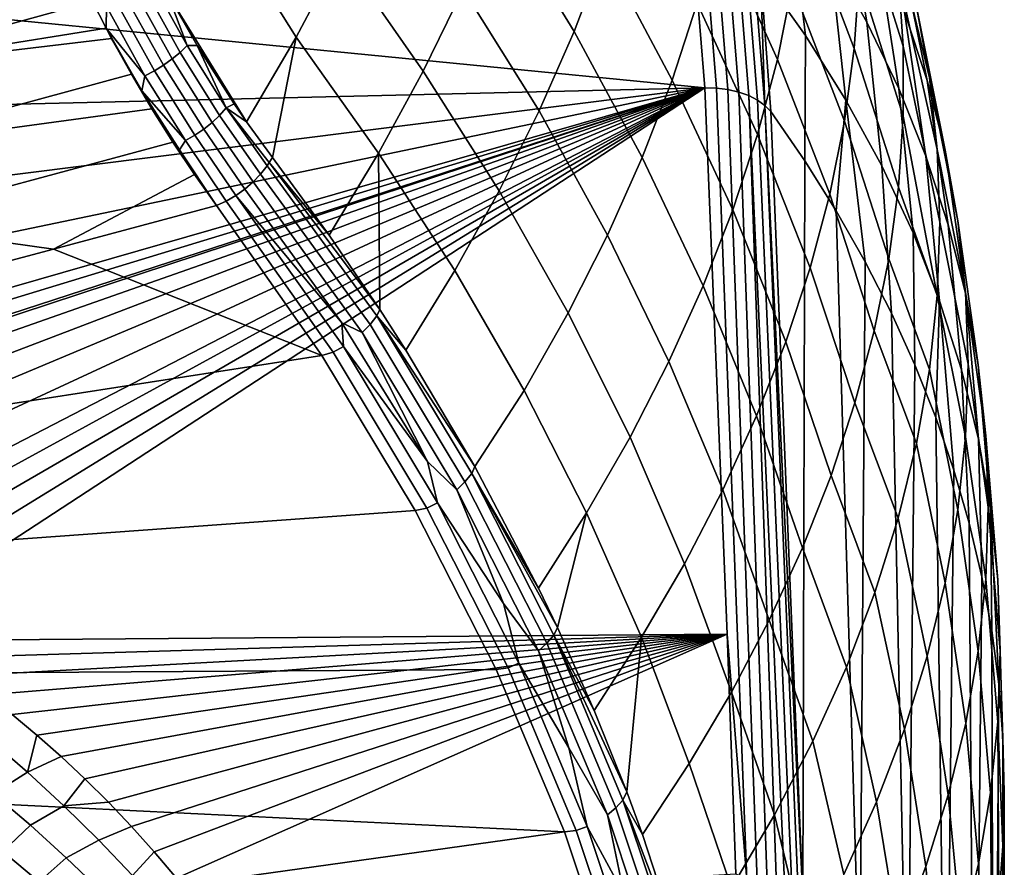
# Model space of a CAD drawing. Header units: metres. Extents: x -24 to 94, y -256 to 25.
# Tile 181 of 195: x 84 to 94, y -11 to -2. Entities that reach past the tile are written whole.
import ezdxf

# ---------------------------------------------------------------- set-up
doc = ezdxf.new("R2010")
doc.units = ezdxf.units.M
doc.layers.add('solid_10_061_003_XXX', color=7, linetype='CONTINUOUS')

msp = doc.modelspace()

# ---------------------------------------------------------------- linework, layer by layer
at = {"layer": 'solid_10_061_003_XXX'}
for points in [[(92.360817, 0.152398, 101.737335), (92.60656, -1.317006, 102.86628), (92.986168, -1.989868, 102.013496), (92.748993, -0.512108, 100.86705)], [(86.703613, 0.055521, 77.317505), (87.55423, -1.275934, 78.282539), (87.091728, -2.143958, 77.616875), (86.25824, -0.816908, 76.671509)], [(89.183067, -0.809479, 80.835411), (89.497543, 0.026418, 81.606857), (90.275093, -1.268285, 82.763123), (89.963036, -2.085898, 81.986893)], [(91.703835, -0.01747, 104.536377), (91.889648, -1.47351, 105.635864), (92.353607, -2.127098, 104.82576), (92.17881, -0.659049, 103.707741)], [(92.320145, -0.84841, 88.463516), (92.371719, -0.098324, 89.332489), (92.90731, -1.52195, 90.533958), (92.856514, -2.263275, 89.671364)], [(92.856514, -0.069367, 92.285957), (93.312241, -1.521009, 93.483353), (93.362167, -2.236914, 92.61319), (92.90731, -0.790129, 91.406105)], [(93.063141, -0.122372, 95.234901), (93.49894, -1.832889, 96.117722), (93.633636, -2.563904, 95.210098), (93.212502, -0.815677, 94.357849)], [(91.443535, -1.003917, 85.568382), (91.599792, -0.223257, 86.411522), (92.217125, -1.608301, 87.607735), (92.062874, -2.376317, 86.767044)], [(81.574318, -0.323238, 105.305397), (80.912476, -1.646632, 106.309166), (91.313652, -2.669056, 107.084305), (91.159485, -0.763895, 105.639313)], [(87.55423, -1.275934, 78.282539), (87.968697, -0.410758, 78.983109), (88.818382, -1.651059, 80.093071), (88.404472, -2.496234, 79.381607)], [(90.275093, -1.268285, 82.763123), (90.536423, -0.456774, 83.564293), (91.235825, -1.792746, 84.744232), (90.97715, -2.587906, 83.940971)], [(93.069672, -0.40857, 97.931267), (93.374672, -1.88706, 99.102127), (93.610764, -2.594633, 98.211205), (93.310799, -1.113919, 97.025444)], [(92.748993, -0.512108, 100.86705), (92.986168, -1.989868, 102.013496), (93.316811, -2.676299, 101.151108), (93.087189, -1.192403, 99.988029)], [(92.17881, -0.659049, 103.707741), (92.353607, -2.127098, 104.82576), (92.771278, -2.794844, 104.00209), (92.60656, -1.317006, 102.86628)], [(88.818382, -1.651059, 80.093071), (89.183067, -0.809479, 80.835411), (89.963036, -2.085898, 81.986893), (89.601067, -2.907646, 81.237419)], [(91.434341, -2.671589, 107.073936), (91.280205, -0.764975, 105.627846), (91.159485, -0.763895, 105.639313), (91.313652, -2.669056, 107.084305)], [(91.280205, -0.764975, 105.627846), (91.434341, -2.671589, 107.073936), (91.552574, -2.686005, 107.04805), (91.397995, -0.773909, 105.597794)], [(91.397995, -0.773909, 105.597794), (91.552574, -2.686005, 107.04805), (91.66449, -2.711944, 107.007332), (91.509499, -0.79466, 105.553146)], [(91.509499, -0.79466, 105.553146), (91.66449, -2.711944, 107.007332), (91.767143, -2.748721, 106.952866), (91.611771, -0.826678, 105.495064)], [(92.90731, -1.52195, 90.533958), (92.90731, -0.790129, 91.406105), (93.362167, -2.236914, 92.61319), (93.362167, -2.961923, 91.749153)], [(86.25824, -0.816908, 76.671509), (87.091728, -2.143958, 77.616875), (86.579399, -3.018463, 76.98423), (85.765373, -1.694562, 76.060036)], [(91.611771, -0.826678, 105.495064), (91.767143, -2.748721, 106.952866), (91.857826, -2.795366, 106.886086), (91.702103, -0.869117, 105.425102)], [(91.702103, -0.869117, 105.425102), (91.857826, -2.795366, 106.886086), (91.934128, -2.850645, 106.808762), (91.778122, -0.920859, 105.345093)], [(92.217125, -1.608301, 87.607735), (92.320145, -0.84841, 88.463516), (92.856514, -2.263275, 89.671364), (92.755043, -3.01252, 88.820152)], [(93.212502, -0.815677, 94.357849), (93.633636, -2.563904, 95.210098), (93.714561, -3.305367, 94.304565), (93.312241, -1.521009, 93.483353)], [(91.235825, -1.792746, 84.744232), (91.443535, -1.003917, 85.568382), (92.062874, -2.376317, 86.767044), (91.857788, -3.15073, 85.943314)], [(91.778122, -0.920859, 105.345093), (91.934128, -2.850645, 106.808762), (91.889648, -1.47351, 105.635864)], [(93.310799, -1.113919, 97.025444), (93.610764, -2.594633, 98.211205), (93.794945, -3.313631, 97.317154), (93.49894, -1.832889, 96.117722)], [(93.087189, -1.192403, 99.988029), (93.316811, -2.676299, 101.151108), (93.597809, -3.374905, 100.280861), (93.374672, -1.88706, 99.102127)], [(87.091728, -2.143958, 77.616875), (87.55423, -1.275934, 78.282539), (88.404472, -2.496234, 79.381607), (87.942482, -3.342911, 78.70269)], [(89.963036, -2.085898, 81.986893), (90.275093, -1.268285, 82.763123), (90.97715, -2.587906, 83.940971), (90.668221, -3.387551, 83.160416)], [(92.60656, -1.317006, 102.86628), (92.771278, -2.794844, 104.00209), (93.141815, -3.47535, 103.166351), (92.986168, -1.989868, 102.013496)], [(82.378609, -2.493989, 76.403137), (82.219238, -1.650761, 75.969261), (84.796272, -1.386601, 75.548042), (84.988129, -1.77734, 75.746223)], [(92.353607, -2.127098, 104.82576), (91.889648, -1.47351, 105.635864), (91.994003, -2.913399, 106.723297), (92.346024, -3.423074, 106.115044)], [(91.934128, -2.850645, 106.808762), (91.994003, -2.913399, 106.723297), (91.889648, -1.47351, 105.635864)], [(92.856514, -2.263275, 89.671364), (92.90731, -1.52195, 90.533958), (93.362167, -2.961923, 91.749153), (93.312241, -3.69455, 90.893021)], [(93.312241, -1.521009, 93.483353), (93.714561, -3.305367, 94.304565), (93.74157, -4.055656, 93.403099), (93.362167, -2.236914, 92.61319)], [(85.812263, -2.37087, 76.211594), (85.423607, -1.668612, 75.791084), (85.508041, -1.605446, 75.826187), (85.893639, -2.302138, 76.243309)], [(85.893639, -2.302138, 76.243309), (85.508041, -1.605446, 75.826187), (85.583351, -1.539699, 75.874748), (85.965607, -2.230313, 76.288185)], [(85.965607, -2.230313, 76.288185), (85.583351, -1.539699, 75.874748), (85.765373, -1.694562, 76.060036)], [(92.062874, -2.376317, 86.767044), (92.217125, -1.608301, 87.607735), (92.755043, -3.01252, 88.820152), (92.603088, -3.768088, 87.982162)], [(80.912476, -1.646632, 106.309166), (80.145836, -2.933465, 107.285202), (91.313652, -2.669056, 107.084305)], [(85.628609, -2.493122, 76.190125), (85.234909, -1.781737, 75.76403), (85.331886, -1.727809, 75.770218), (85.723267, -2.435001, 76.193733)], [(85.723267, -2.435001, 76.193733), (85.331886, -1.727809, 75.770218), (85.423607, -1.668612, 75.791084), (85.812263, -2.37087, 76.211594)], [(86.071396, -2.232614, 76.395302), (85.765373, -1.694562, 76.060036), (86.579399, -3.018463, 76.98423)], [(85.965607, -2.230313, 76.288185), (85.765373, -1.694562, 76.060036), (86.071396, -2.232614, 76.395302)], [(88.404472, -2.496234, 79.381607), (88.818382, -1.651059, 80.093071), (89.601067, -2.907646, 81.237419), (89.190155, -3.731565, 80.516418)], [(82.378609, -2.493989, 76.403137), (84.988129, -1.77734, 75.746223), (85.130562, -2.052458, 75.898323)], [(85.134789, -1.829211, 75.772675), (85.130562, -2.052458, 75.898323), (84.988129, -1.77734, 75.746223)], [(85.530357, -2.543957, 76.200836), (85.130562, -2.052458, 75.898323), (85.134789, -1.829211, 75.772675)], [(85.530357, -2.543957, 76.200836), (85.134789, -1.829211, 75.772675), (85.234909, -1.781737, 75.76403), (85.628609, -2.493122, 76.190125)], [(90.97715, -2.587906, 83.940971), (91.235825, -1.792746, 84.744232), (91.857788, -3.15073, 85.943314), (91.602364, -3.929801, 85.138382)], [(93.374672, -1.88706, 99.102127), (93.597809, -3.374905, 100.280861), (93.828522, -4.084281, 99.404526), (93.610764, -2.594633, 98.211205)], [(93.49894, -1.832889, 96.117722), (93.794945, -3.313631, 97.317154), (93.926796, -4.042534, 96.421852), (93.633636, -2.563904, 95.210098)], [(92.986168, -1.989868, 102.013496), (93.141815, -3.47535, 103.166351), (93.464462, -4.167301, 102.320175), (93.316811, -2.676299, 101.151108)], [(82.378609, -2.493989, 76.403137), (85.130562, -2.052458, 75.898323), (85.186653, -2.157524, 75.959297)], [(85.499161, -2.70135, 76.3022), (85.186653, -2.157524, 75.959297), (85.130562, -2.052458, 75.898323)], [(85.499161, -2.70135, 76.3022), (85.130562, -2.052458, 75.898323), (85.530357, -2.543957, 76.200836)], [(89.601067, -2.907646, 81.237419), (89.963036, -2.085898, 81.986893), (90.668221, -3.387551, 83.160416), (90.309807, -4.189826, 82.404327)], [(92.771278, -2.794844, 104.00209), (92.353607, -2.127098, 104.82576), (92.346024, -3.423074, 106.115044), (92.67141, -3.940341, 105.498192)], [(82.539673, -3.302145, 76.901985), (82.378609, -2.493989, 76.403137), (85.186653, -2.157524, 75.959297), (85.391678, -2.526676, 76.187019)], [(85.499161, -2.70135, 76.3022), (85.391678, -2.526676, 76.187019), (85.186653, -2.157524, 75.959297)], [(86.30201, -2.952791, 76.710388), (85.893639, -2.302138, 76.243309), (85.965607, -2.230313, 76.288185), (86.370369, -2.875313, 76.751335)], [(86.370369, -2.875313, 76.751335), (85.965607, -2.230313, 76.288185), (86.071396, -2.232614, 76.395302)], [(86.451942, -2.832619, 76.832962), (86.071396, -2.232614, 76.395302), (86.579399, -3.018463, 76.98423)], [(86.370369, -2.875313, 76.751335), (86.071396, -2.232614, 76.395302), (86.451942, -2.832619, 76.832962)], [(86.579399, -3.018463, 76.98423), (87.091728, -2.143958, 77.616875), (86.847076, -3.386465, 77.309097)], [(86.847076, -3.386465, 77.309097), (87.091728, -2.143958, 77.616875), (87.942482, -3.342911, 78.70269), (87.433662, -4.189508, 78.057938)], [(93.362167, -2.236914, 92.61319), (93.74157, -4.055656, 93.403099), (93.714561, -4.813139, 92.507675), (93.362167, -2.961923, 91.749153)], [(86.223946, -3.02672, 76.682251), (85.812263, -2.37087, 76.211594), (85.893639, -2.302138, 76.243309), (86.30201, -2.952791, 76.710388)], [(92.755043, -3.01252, 88.820152), (92.856514, -2.263275, 89.671364), (93.312241, -3.69455, 90.893021), (93.212502, -4.433288, 90.046555)], [(86.045685, -3.157549, 76.666603), (85.628609, -2.493122, 76.190125), (85.723267, -2.435001, 76.193733), (86.137871, -3.095476, 76.667549)], [(86.137871, -3.095476, 76.667549), (85.723267, -2.435001, 76.193733), (85.812263, -2.37087, 76.211594), (86.223946, -3.02672, 76.682251)], [(91.857788, -3.15073, 85.943314), (92.062874, -2.376317, 86.767044), (92.603088, -3.768088, 87.982162), (92.401054, -4.528345, 87.159164)], [(82.539673, -3.302145, 76.901985), (85.391678, -2.526676, 76.187019), (85.603027, -2.884336, 76.429161)], [(85.499161, -2.70135, 76.3022), (85.603027, -2.884336, 76.429161), (85.391678, -2.526676, 76.187019)], [(85.949409, -3.211577, 76.679436), (85.530357, -2.543957, 76.200836), (85.628609, -2.493122, 76.190125), (86.045685, -3.157549, 76.666603)], [(87.942482, -3.342911, 78.70269), (88.404472, -2.496234, 79.381607), (89.190155, -3.731565, 80.516418), (88.731407, -4.555691, 79.825523)], [(85.499161, -2.70135, 76.3022), (85.530357, -2.543957, 76.200836), (85.949409, -3.211577, 76.679436)], [(90.668221, -3.387551, 83.160416), (90.97715, -2.587906, 83.940971), (91.602364, -3.929801, 85.138382), (91.297241, -4.711789, 84.353989)], [(93.610764, -2.594633, 98.211205), (93.828522, -4.084281, 99.404526), (94.008484, -4.802985, 98.52388), (93.794945, -3.313631, 97.317154)], [(93.633636, -2.563904, 95.210098), (93.926796, -4.042534, 96.421852), (94.006012, -4.779808, 95.527214), (93.714561, -3.305367, 94.304565)], [(78.310913, -5.376975, 109.13858), (77.250748, -6.523024, 110.007851), (77.797119, -6.555326, 110.032333), (91.313652, -2.669056, 107.084305)], [(77.797119, -6.555326, 110.032333), (78.351028, -6.616031, 110.078354), (91.313652, -2.669056, 107.084305)], [(79.277504, -4.178566, 108.229599), (78.310913, -5.376975, 109.13858), (91.313652, -2.669056, 107.084305)], [(78.351028, -6.616031, 110.078354), (78.910477, -6.705893, 110.1465), (91.313652, -2.669056, 107.084305)], [(78.910477, -6.705893, 110.1465), (79.006393, -6.724183, 110.160362), (91.313652, -2.669056, 107.084305)], [(79.006393, -6.724183, 110.160362), (79.4739, -6.825643, 110.237305), (91.313652, -2.669056, 107.084305)], [(80.145836, -2.933465, 107.285202), (79.277504, -4.178566, 108.229599), (91.313652, -2.669056, 107.084305)], [(79.4739, -6.825643, 110.237305), (80.039459, -6.975956, 110.351295), (91.313652, -2.669056, 107.084305)], [(80.039459, -6.975956, 110.351295), (80.605446, -7.157521, 110.488983), (91.313652, -2.669056, 107.084305)], [(80.605446, -7.157521, 110.488983), (81.170029, -7.37099, 110.650879), (91.313652, -2.669056, 107.084305)], [(81.170029, -7.37099, 110.650879), (81.731201, -7.61695, 110.83741), (91.313652, -2.669056, 107.084305)], [(81.731201, -7.61695, 110.83741), (82.009842, -7.752286, 110.940048), (91.313652, -2.669056, 107.084305)], [(82.009842, -7.752286, 110.940048), (82.28688, -7.895934, 111.048988), (91.313652, -2.669056, 107.084305)], [(82.28688, -7.895934, 111.048988), (82.562019, -8.047965, 111.164291), (91.313652, -2.669056, 107.084305)], [(82.562019, -8.047965, 111.164291), (82.834961, -8.208443, 111.286003), (91.313652, -2.669056, 107.084305)], [(83.105515, -8.377398, 111.414139), (91.543304, -8.311896, 111.364189), (91.313652, -2.669056, 107.084305), (82.834961, -8.208443, 111.286003)], [(85.887131, -3.309911, 76.747902), (85.603027, -2.884336, 76.429161), (85.499161, -2.70135, 76.3022)], [(85.887131, -3.309911, 76.747902), (85.499161, -2.70135, 76.3022), (85.949409, -3.211577, 76.679436)], [(91.434341, -2.671589, 107.073936), (91.313652, -2.669056, 107.084305), (91.543304, -8.311896, 111.364189), (91.7472, -10.846103, 113.27607)], [(91.552574, -2.686005, 107.04805), (91.434341, -2.671589, 107.073936), (91.7472, -10.846103, 113.27607), (91.85466, -10.858253, 113.254967)], [(91.66449, -2.711944, 107.007332), (91.552574, -2.686005, 107.04805), (91.85466, -10.858253, 113.254967), (91.957428, -10.879871, 113.221611)], [(91.767143, -2.748721, 106.952866), (91.66449, -2.711944, 107.007332), (91.957428, -10.879871, 113.221611), (92.053276, -10.910492, 113.176704)], [(93.316811, -2.676299, 101.151108), (93.464462, -4.167301, 102.320175), (93.738586, -4.869339, 101.46521), (93.597809, -3.374905, 100.280861)], [(86.370369, -2.875313, 76.751335), (86.451942, -2.832619, 76.832962), (86.579399, -3.018463, 76.98423)], [(91.767143, -2.748721, 106.952866), (92.140144, -10.949452, 113.121231), (92.216148, -10.995913, 113.056381), (91.857826, -2.795366, 106.886086)], [(91.767143, -2.748721, 106.952866), (92.053276, -10.910492, 113.176704), (92.140144, -10.949452, 113.121231)], [(91.857826, -2.795366, 106.886086), (92.216148, -10.995913, 113.056381), (92.279655, -11.04887, 112.983559), (91.934128, -2.850645, 106.808762)], [(92.771278, -2.794844, 104.00209), (92.67141, -3.940341, 105.498192), (92.969788, -4.464472, 104.873337)], [(92.771278, -2.794844, 104.00209), (92.969788, -4.464472, 104.873337), (93.240784, -4.994765, 104.241127), (93.141815, -3.47535, 103.166351)], [(82.701363, -4.070145, 77.462875), (82.539673, -3.302145, 76.901985), (85.603027, -2.884336, 76.429161), (85.820381, -3.230047, 76.685509)], [(85.887131, -3.309911, 76.747902), (85.820381, -3.230047, 76.685509), (85.603027, -2.884336, 76.429161)], [(86.725441, -3.558608, 77.222099), (86.30201, -2.952791, 76.710388), (86.370369, -2.875313, 76.751335), (86.792313, -3.473696, 77.259438)], [(86.815193, -3.439832, 77.277397), (86.370369, -2.875313, 76.751335), (86.579399, -3.018463, 76.98423), (86.847076, -3.386465, 77.309097)], [(86.815193, -3.439832, 77.277397), (86.792313, -3.473696, 77.259438), (86.370369, -2.875313, 76.751335)], [(89.190155, -3.731565, 80.516418), (89.601067, -2.907646, 81.237419), (90.309807, -4.189826, 82.404327), (89.902832, -4.992884, 81.6744)], [(91.934128, -2.850645, 106.808762), (92.326111, -11.021377, 112.839554), (91.994003, -2.913399, 106.723297)], [(91.934128, -2.850645, 106.808762), (92.279655, -11.04887, 112.983559), (92.326111, -11.021377, 112.839554)], [(92.326111, -11.021377, 112.839554), (92.346024, -3.423074, 106.115044), (91.994003, -2.913399, 106.723297)], [(86.561852, -3.713673, 77.187584), (86.137871, -3.095476, 76.667549), (86.223946, -3.02672, 76.682251), (86.648026, -3.639225, 77.19796)], [(86.648026, -3.639225, 77.19796), (86.223946, -3.02672, 76.682251), (86.30201, -2.952791, 76.710388), (86.725441, -3.558608, 77.222099)], [(92.603088, -3.768088, 87.982162), (92.755043, -3.01252, 88.820152), (93.212502, -4.433288, 90.046555), (93.063141, -5.176618, 89.211479)], [(93.312241, -3.69455, 90.893021), (93.362167, -2.961923, 91.749153), (93.714561, -4.813139, 92.507675)], [(86.468941, -3.780223, 77.191208), (86.045685, -3.157549, 76.666603), (86.137871, -3.095476, 76.667549), (86.561852, -3.713673, 77.187584)], [(91.602364, -3.929801, 85.138382), (91.857788, -3.15073, 85.943314), (92.401054, -4.528345, 87.159164), (92.149384, -5.291648, 86.352943)], [(85.820381, -3.230047, 76.685509), (86.043419, -3.563415, 76.955887), (84.585228, -4.333049, 77.656166), (82.701363, -4.070145, 77.462875)], [(85.887131, -3.309911, 76.747902), (86.043419, -3.563415, 76.955887), (85.820381, -3.230047, 76.685509)], [(86.271843, -3.884018, 77.240112), (85.887131, -3.309911, 76.747902), (85.949409, -3.211577, 76.679436), (86.371437, -3.837327, 77.208755)], [(86.371437, -3.837327, 77.208755), (85.949409, -3.211577, 76.679436), (86.045685, -3.157549, 76.666603), (86.468941, -3.780223, 77.191208)], [(86.271843, -3.884018, 77.240112), (86.043419, -3.563415, 76.955887), (85.887131, -3.309911, 76.747902)], [(87.433662, -4.189508, 78.057938), (87.942482, -3.342911, 78.70269), (87.956711, -4.959256, 78.775589)], [(87.956711, -4.959256, 78.775589), (87.942482, -3.342911, 78.70269), (88.731407, -4.555691, 79.825523), (88.226013, -5.378448, 79.166374)], [(93.74157, -4.055656, 93.403099), (93.714561, -3.305367, 94.304565), (94.006012, -4.779808, 95.527214), (94.032448, -5.523899, 94.635101)], [(93.794945, -3.313631, 97.317154), (94.008484, -4.802985, 98.52388), (94.137291, -5.529553, 97.640717), (93.926796, -4.042534, 96.421852)], [(86.792313, -3.473696, 77.259438), (86.815193, -3.439832, 77.277397), (87.956711, -4.959256, 78.775589), (87.925018, -5.023656, 78.745163)], [(86.815193, -3.439832, 77.277397), (86.847076, -3.386465, 77.309097), (87.433662, -4.189508, 78.057938)], [(86.815193, -3.439832, 77.277397), (87.433662, -4.189508, 78.057938), (87.956711, -4.959256, 78.775589)], [(90.309807, -4.189826, 82.404327), (90.668221, -3.387551, 83.160416), (91.297241, -4.711789, 84.353989), (90.943192, -5.494949, 83.591866)], [(92.326111, -11.021377, 112.839554), (92.914963, -12.092562, 111.727615), (92.67141, -3.940341, 105.498192), (92.346024, -3.423074, 106.115044)], [(93.597809, -3.374905, 100.280861), (93.738586, -4.869339, 101.46521), (93.963615, -5.580102, 100.603127), (93.828522, -4.084281, 99.404526)], [(87.774231, -5.196349, 78.664688), (86.648026, -3.639225, 77.19796), (86.725441, -3.558608, 77.222099), (87.856117, -5.11236, 78.697823)], [(87.856117, -5.11236, 78.697823), (86.725441, -3.558608, 77.222099), (86.792313, -3.473696, 77.259438), (87.925018, -5.023656, 78.745163)], [(93.464462, -4.167301, 102.320175), (93.141815, -3.47535, 103.166351), (93.240784, -4.994765, 104.241127), (93.484077, -5.530639, 103.602303)], [(86.043419, -3.563415, 76.955887), (86.271843, -3.884018, 77.240112), (84.585228, -4.333049, 77.656166)], [(87.565269, -5.096231, 78.482437), (86.561852, -3.713673, 77.187584), (86.648026, -3.639225, 77.19796), (87.774231, -5.196349, 78.664688)], [(87.565269, -5.096231, 78.482437), (86.468941, -3.780223, 77.191208), (86.561852, -3.713673, 77.187584)], [(88.731407, -4.555691, 79.825523), (89.190155, -3.731565, 80.516418), (89.902832, -4.992884, 81.6744), (89.448364, -5.794885, 80.972214)], [(93.212502, -4.433288, 90.046555), (93.312241, -3.69455, 90.893021), (93.714561, -4.813139, 92.507675), (93.633636, -5.57616, 91.620232)], [(86.371437, -3.837327, 77.208755), (87.473694, -5.398808, 78.657242), (87.358032, -5.433358, 78.675911), (86.271843, -3.884018, 77.240112)], [(87.473694, -5.398808, 78.657242), (86.371437, -3.837327, 77.208755), (86.468941, -3.780223, 77.191208), (87.58046, -5.341489, 78.644127)], [(87.58046, -5.341489, 78.644127), (86.468941, -3.780223, 77.191208), (87.565269, -5.096231, 78.482437)], [(92.401054, -4.528345, 87.159164), (92.603088, -3.768088, 87.982162), (93.063141, -5.176618, 89.211479), (92.864532, -5.922996, 88.389534)], [(84.585228, -4.333049, 77.656166), (86.271843, -3.884018, 77.240112), (87.358032, -5.433358, 78.675911)], [(91.297241, -4.711789, 84.353989), (91.602364, -3.929801, 85.138382), (92.149384, -5.291648, 86.352943), (91.848686, -6.056355, 85.565186)], [(92.914963, -12.092562, 111.727615), (92.969788, -4.464472, 104.873337), (92.67141, -3.940341, 105.498192)], [(93.714561, -4.813139, 92.507675), (93.74157, -4.055656, 93.403099), (94.032448, -5.523899, 94.635101), (94.006012, -6.273246, 93.747398)], [(93.926796, -4.042534, 96.421852), (94.137291, -5.529553, 97.640717), (94.214676, -6.262514, 96.756828), (94.006012, -4.779808, 95.527214)], [(82.677856, -4.1202, 77.509048), (82.701363, -4.070145, 77.462875), (84.585228, -4.333049, 77.656166), (82.862633, -4.793216, 78.082542)], [(93.738586, -4.869339, 101.46521), (93.464462, -4.167301, 102.320175), (93.484077, -5.530639, 103.602303), (93.699402, -6.071451, 102.957611)], [(93.828522, -4.084281, 99.404526), (93.963615, -5.580102, 100.603127), (94.139114, -6.298195, 99.735619), (94.008484, -4.802985, 98.52388)], [(89.902832, -4.992884, 81.6744), (90.309807, -4.189826, 82.404327), (90.943192, -5.494949, 83.591866), (90.541061, -6.277545, 82.853645)], [(83.099373, -6.092672, 79.286743), (82.862633, -4.793216, 78.082542), (84.585228, -4.333049, 77.656166), (87.358032, -5.433358, 78.675911)], [(92.914963, -12.092562, 111.727615), (93.406609, -13.099246, 110.525269), (93.240784, -4.994765, 104.241127), (92.969788, -4.464472, 104.873337)], [(93.063141, -5.176618, 89.211479), (93.212502, -4.433288, 90.046555), (93.633636, -5.57616, 91.620232), (93.49894, -6.343055, 90.742714)], [(88.226013, -5.378448, 79.166374), (88.731407, -4.555691, 79.825523), (89.448364, -5.794885, 80.972214), (88.939362, -6.579393, 80.285713)], [(92.149384, -5.291648, 86.352943), (92.401054, -4.528345, 87.159164), (92.864532, -5.922996, 88.389534), (92.617088, -6.670867, 87.582405)], [(90.943192, -5.494949, 83.591866), (91.297241, -4.711789, 84.353989), (91.848686, -6.056355, 85.565186), (91.499702, -6.820823, 84.797562)], [(93.633636, -5.57616, 91.620232), (93.714561, -4.813139, 92.507675), (94.006012, -6.273246, 93.747398), (93.926796, -7.026272, 92.865974)], [(93.738586, -4.869339, 101.46521), (93.699402, -6.071451, 102.957611), (93.88649, -6.616585, 102.3078)], [(93.738586, -4.869339, 101.46521), (93.88649, -6.616585, 102.3078), (94.04512, -7.165409, 101.65361), (93.963615, -5.580102, 100.603127)], [(94.032448, -5.523899, 94.635101), (94.006012, -4.779808, 95.527214), (94.214676, -6.262514, 96.756828), (94.240501, -7.000377, 95.874016)], [(94.008484, -4.802985, 98.52388), (94.139114, -6.298195, 99.735619), (94.264717, -7.022212, 98.86438), (94.137291, -5.529553, 97.640717)], [(87.925018, -5.023656, 78.745163), (87.956711, -4.959256, 78.775589), (88.226013, -5.378448, 79.166374)], [(88.835266, -6.738605, 80.20488), (87.856117, -5.11236, 78.697823), (87.925018, -5.023656, 78.745163), (88.905991, -6.652918, 80.255013)], [(87.925018, -5.023656, 78.745163), (88.226013, -5.378448, 79.166374), (88.939362, -6.579393, 80.285713)], [(88.905991, -6.652918, 80.255013), (87.925018, -5.023656, 78.745163), (88.939362, -6.579393, 80.285713)], [(89.448364, -5.794885, 80.972214), (89.902832, -4.992884, 81.6744), (90.541061, -6.277545, 82.853645), (90.091881, -7.057851, 82.140884)], [(93.406609, -13.099246, 110.525269), (93.484077, -5.530639, 103.602303), (93.240784, -4.994765, 104.241127)], [(88.450783, -6.528735, 79.809959), (87.565269, -5.096231, 78.482437), (87.774231, -5.196349, 78.664688)], [(87.58046, -5.341489, 78.644127), (87.565269, -5.096231, 78.482437), (88.450783, -6.528735, 79.809959)], [(88.751228, -6.819009, 80.168427), (87.774231, -5.196349, 78.664688), (87.856117, -5.11236, 78.697823), (88.835266, -6.738605, 80.20488)], [(92.864532, -5.922996, 88.389534), (93.063141, -5.176618, 89.211479), (93.49894, -6.343055, 90.742714), (93.310799, -7.112141, 89.877037)], [(88.450783, -6.528735, 79.809959), (87.774231, -5.196349, 78.664688), (88.751228, -6.819009, 80.168427)], [(88.442764, -7.00831, 80.148788), (87.473694, -5.398808, 78.657242), (87.58046, -5.341489, 78.644127), (88.552353, -6.955666, 80.139999)], [(88.552353, -6.955666, 80.139999), (87.58046, -5.341489, 78.644127), (88.450783, -6.528735, 79.809959)], [(91.848686, -6.056355, 85.565186), (92.149384, -5.291648, 86.352943), (92.617088, -6.670867, 87.582405), (92.321388, -7.418686, 86.791748)], [(83.222374, -7.400996, 80.499161), (83.099373, -6.092672, 79.286743), (87.358032, -5.433358, 78.675911), (88.321915, -7.032146, 80.157524)], [(88.442764, -7.00831, 80.148788), (88.321915, -7.032146, 80.157524), (87.358032, -5.433358, 78.675911), (87.473694, -5.398808, 78.657242)], [(90.541061, -6.277545, 82.853645), (90.943192, -5.494949, 83.591866), (91.499702, -6.820823, 84.797562), (91.103218, -7.583421, 84.051666)], [(93.406609, -13.099246, 110.525269), (93.802139, -14.123123, 109.302391), (93.699402, -6.071451, 102.957611), (93.484077, -5.530639, 103.602303)], [(93.49894, -6.343055, 90.742714), (93.633636, -5.57616, 91.620232), (93.926796, -7.026272, 92.865974), (93.794945, -7.781393, 91.992676)], [(94.139114, -6.298195, 99.735619), (93.963615, -5.580102, 100.603127), (94.04512, -7.165409, 101.65361), (94.17514, -7.717278, 100.995811)], [(94.006012, -6.273246, 93.747398), (94.032448, -5.523899, 94.635101), (94.240501, -7.000377, 95.874016), (94.214676, -7.74165, 94.994064)], [(94.137291, -5.529553, 97.640717), (94.264717, -7.022212, 98.86438), (94.340172, -7.750739, 97.991119), (94.214676, -6.262514, 96.756828)], [(88.939362, -6.579393, 80.285713), (89.448364, -5.794885, 80.972214), (90.091881, -7.057851, 82.140884), (89.596718, -7.834478, 81.455185)], [(92.617088, -6.670867, 87.582405), (92.864532, -5.922996, 88.389534), (93.310799, -7.112141, 89.877037), (93.069672, -7.881718, 89.025116)], [(91.499702, -6.820823, 84.797562), (91.848686, -6.056355, 85.565186), (92.321388, -7.418686, 86.791748), (91.978111, -8.164907, 86.019173)], [(93.802139, -14.123123, 109.302391), (93.88649, -6.616585, 102.3078), (93.699402, -6.071451, 102.957611)], [(90.091881, -7.057851, 82.140884), (90.541061, -6.277545, 82.853645), (91.103218, -7.583421, 84.051666), (90.660225, -8.342533, 83.329033)], [(93.926796, -7.026272, 92.865974), (94.006012, -6.273246, 93.747398), (94.214676, -7.74165, 94.994064), (94.137291, -8.48483, 94.118752)], [(94.264717, -7.022212, 98.86438), (94.139114, -6.298195, 99.735619), (94.17514, -7.717278, 100.995811), (94.276398, -8.27157, 100.335144)], [(94.240501, -7.000377, 95.874016), (94.214676, -6.262514, 96.756828), (94.340172, -7.750739, 97.991119), (94.365349, -8.482349, 97.117538)], [(93.310799, -7.112141, 89.877037), (93.49894, -6.343055, 90.742714), (93.794945, -7.781393, 91.992676), (93.610764, -8.537013, 91.129356)], [(88.552353, -6.955666, 80.139999), (88.450783, -6.528735, 79.809959), (88.751228, -6.819009, 80.168427), (89.232811, -7.993107, 81.167007)], [(88.905991, -6.652918, 80.255013), (88.939362, -6.579393, 80.285713), (89.596718, -7.834478, 81.455185)], [(89.682144, -8.404037, 81.748253), (88.835266, -6.738605, 80.20488), (88.905991, -6.652918, 80.255013), (89.754433, -8.321434, 81.801247)], [(88.905991, -6.652918, 80.255013), (89.596718, -7.834478, 81.455185), (89.791206, -8.241191, 81.834099)], [(89.754433, -8.321434, 81.801247), (88.905991, -6.652918, 80.255013), (89.791206, -8.241191, 81.834099)], [(92.321388, -7.418686, 86.791748), (92.617088, -6.670867, 87.582405), (93.069672, -7.881718, 89.025116), (92.776115, -8.650095, 88.188797)], [(93.802139, -14.123123, 109.302391), (94.100159, -15.160456, 108.063484), (94.04512, -7.165409, 101.65361), (93.88649, -6.616585, 102.3078)], [(89.596237, -8.480775, 81.708397), (88.751228, -6.819009, 80.168427), (88.835266, -6.738605, 80.20488), (89.682144, -8.404037, 81.748253)], [(89.232811, -7.993107, 81.167007), (88.751228, -6.819009, 80.168427), (89.596237, -8.480775, 81.708397)], [(91.103218, -7.583421, 84.051666), (91.499702, -6.820823, 84.797562), (91.978111, -8.164907, 86.019173), (91.588028, -8.907996, 85.266235)], [(89.280937, -8.656624, 81.676292), (89.158218, -8.673724, 81.678795), (88.321915, -7.032146, 80.157524), (88.442764, -7.00831, 80.148788)], [(89.280937, -8.656624, 81.676292), (88.442764, -7.00831, 80.148788), (88.552353, -6.955666, 80.139999), (89.392952, -8.608759, 81.671936)], [(89.392952, -8.608759, 81.671936), (88.552353, -6.955666, 80.139999), (89.232811, -7.993107, 81.167007)], [(94.214676, -7.74165, 94.994064), (94.240501, -7.000377, 95.874016), (94.365349, -8.482349, 97.117538), (94.340172, -9.215615, 96.245346)], [(83.231033, -8.712419, 81.714439), (83.222374, -7.400996, 80.499161), (88.321915, -7.032146, 80.157524), (89.158218, -8.673724, 81.678795)], [(89.596718, -7.834478, 81.455185), (90.091881, -7.057851, 82.140884), (89.791206, -8.241191, 81.834099)], [(89.791206, -8.241191, 81.834099), (90.091881, -7.057851, 82.140884), (90.660225, -8.342533, 83.329033), (90.171722, -9.096936, 82.631248)], [(93.069672, -7.881718, 89.025116), (93.310799, -7.112141, 89.877037), (93.610764, -8.537013, 91.129356), (93.374672, -9.29153, 90.277824)], [(93.794945, -7.781393, 91.992676), (93.926796, -7.026272, 92.865974), (94.137291, -8.48483, 94.118752), (94.008484, -9.22841, 93.249863)], [(94.264717, -7.022212, 98.86438), (94.348793, -8.827688, 99.672333), (94.392258, -9.385024, 99.008095), (94.340172, -7.750739, 97.991119)], [(94.264717, -7.022212, 98.86438), (94.276398, -8.27157, 100.335144), (94.348793, -8.827688, 99.672333)], [(94.100159, -15.160456, 108.063484), (94.17514, -7.717278, 100.995811), (94.04512, -7.165409, 101.65361)], [(91.978111, -8.164907, 86.019173), (92.321388, -7.418686, 86.791748), (92.776115, -8.650095, 88.188797), (92.430862, -9.415589, 87.369888)], [(90.660225, -8.342533, 83.329033), (91.103218, -7.583421, 84.051666), (91.588028, -8.907996, 85.266235), (91.152039, -9.64644, 84.534431)], [(94.100159, -15.160456, 108.063484), (94.299568, -16.207506, 106.813049), (94.276398, -8.27157, 100.335144), (94.17514, -7.717278, 100.995811)], [(93.610764, -8.537013, 91.129356), (93.794945, -7.781393, 91.992676), (94.008484, -9.22841, 93.249863), (93.828522, -9.970879, 92.389153)], [(94.137291, -8.48483, 94.118752), (94.214676, -7.74165, 94.994064), (94.340172, -9.215615, 96.245346), (94.264717, -9.949105, 95.376244)], [(94.365349, -8.482349, 97.117538), (94.340172, -7.750739, 97.991119), (94.392258, -9.385024, 99.008095), (94.406761, -9.942969, 98.34314)], [(92.776115, -8.650095, 88.188797), (93.069672, -7.881718, 89.025116), (93.374672, -9.29153, 90.277824), (93.087189, -10.043346, 89.439888)], [(89.392952, -8.608759, 81.671936), (89.232811, -7.993107, 81.167007), (89.596237, -8.480775, 81.708397), (89.909439, -9.48525, 82.549782)], [(91.588028, -8.907996, 85.266235), (91.978111, -8.164907, 86.019173), (92.430862, -9.415589, 87.369888), (92.034698, -10.176529, 86.570175)], [(83.105515, -8.377398, 111.414139), (83.373306, -8.554943, 111.54879), (91.543304, -8.311896, 111.364189)], [(83.373306, -8.554943, 111.54879), (83.638245, -8.741101, 111.68998), (91.543304, -8.311896, 111.364189)], [(83.638245, -8.741101, 111.68998), (83.899963, -8.936048, 111.83783), (91.543304, -8.311896, 111.364189)], [(83.899963, -8.936048, 111.83783), (84.158386, -9.139822, 111.992378), (91.543304, -8.311896, 111.364189)], [(84.158386, -9.139822, 111.992378), (84.413155, -9.352585, 112.15374), (91.543304, -8.311896, 111.364189)], [(84.413155, -9.352585, 112.15374), (84.664169, -9.57446, 112.322014), (91.543304, -8.311896, 111.364189)], [(84.664169, -9.57446, 112.322014), (84.911163, -9.805561, 112.497292), (91.543304, -8.311896, 111.364189)], [(84.911163, -9.805561, 112.497292), (85.154167, -10.046388, 112.679939), (91.543304, -8.311896, 111.364189)], [(85.154167, -10.046388, 112.679939), (85.393265, -10.297252, 112.870201), (91.543304, -8.311896, 111.364189)], [(85.393265, -10.297252, 112.870201), (85.6278, -10.558178, 113.0681), (91.543304, -8.311896, 111.364189)], [(85.6278, -10.558178, 113.0681), (85.857651, -10.829169, 113.273628), (91.543304, -8.311896, 111.364189)], [(86.083313, -11.111711, 113.487923), (91.635193, -10.785688, 113.240463), (91.543304, -8.311896, 111.364189), (85.857651, -10.829169, 113.273628)], [(90.394211, -10.102856, 83.322556), (89.682144, -8.404037, 81.748253), (89.754433, -8.321434, 81.801247), (90.467819, -10.023394, 83.378456)], [(89.754433, -8.321434, 81.801247), (89.791206, -8.241191, 81.834099), (90.171722, -9.096936, 82.631248)], [(89.754433, -8.321434, 81.801247), (90.171722, -9.096936, 82.631248), (90.509109, -9.938998, 83.41555)], [(90.467819, -10.023394, 83.378456), (89.754433, -8.321434, 81.801247), (90.509109, -9.938998, 83.41555)], [(91.7472, -10.846103, 113.27607), (91.543304, -8.311896, 111.364189), (91.635193, -10.785688, 113.240463)], [(94.299568, -16.207506, 106.813049), (94.348793, -8.827688, 99.672333), (94.276398, -8.27157, 100.335144)], [(90.30674, -10.175861, 83.279243), (89.596237, -8.480775, 81.708397), (89.682144, -8.404037, 81.748253), (90.394211, -10.102856, 83.322556)], [(90.171722, -9.096936, 82.631248), (90.660225, -8.342533, 83.329033), (90.509109, -9.938998, 83.41555)], [(90.509109, -9.938998, 83.41555), (90.660225, -8.342533, 83.329033), (91.152039, -9.64644, 84.534431), (90.671112, -10.378977, 83.825294)], [(89.909439, -9.48525, 82.549782), (89.596237, -8.480775, 81.708397), (90.30674, -10.175861, 83.279243)], [(93.374672, -9.29153, 90.277824), (93.610764, -8.537013, 91.129356), (93.828522, -9.970879, 92.389153), (93.597809, -10.710721, 91.538376)], [(94.008484, -9.22841, 93.249863), (94.137291, -8.48483, 94.118752), (94.264717, -9.949105, 95.376244), (94.139114, -10.681383, 94.51194)], [(94.340172, -9.215615, 96.245346), (94.365349, -8.482349, 97.117538), (94.406761, -9.942969, 98.34314), (94.392258, -10.500934, 97.678207)], [(89.985695, -10.338012, 83.234444), (89.280937, -8.656624, 81.676292), (89.392952, -8.608759, 81.671936), (90.099747, -10.295012, 83.234596)], [(90.099747, -10.295012, 83.234596), (89.392952, -8.608759, 81.671936), (89.909439, -9.48525, 82.549782)], [(83.125343, -10.021494, 82.927544), (83.231033, -8.712419, 81.714439), (89.158218, -8.673724, 81.678795), (89.862999, -10.351515, 83.233612)], [(89.985695, -10.338012, 83.234444), (89.862999, -10.351515, 83.233612), (89.158218, -8.673724, 81.678795), (89.280937, -8.656624, 81.676292)], [(92.430862, -9.415589, 87.369888), (92.776115, -8.650095, 88.188797), (93.087189, -10.043346, 89.439888), (92.748993, -10.79088, 88.617287)], [(94.299568, -16.207506, 106.813049), (94.399506, -17.260485, 105.555603), (94.392258, -9.385024, 99.008095), (94.348793, -8.827688, 99.672333)], [(91.152039, -9.64644, 84.534431), (91.588028, -8.907996, 85.266235), (92.034698, -10.176529, 86.570175), (91.588608, -10.931265, 85.791344)], [(84.316566, -9.736272, 112.425415), (84.413155, -9.352585, 112.15374), (84.158386, -9.139822, 111.992378), (83.924438, -9.398071, 112.169907)], [(93.828522, -9.970879, 92.389153), (94.008484, -9.22841, 93.249863), (94.139114, -10.681383, 94.51194), (93.963615, -11.411018, 93.654114)], [(94.340172, -9.215615, 96.245346), (94.348793, -11.058303, 97.013992), (94.276398, -11.614476, 96.351227), (94.264717, -9.949105, 95.376244)], [(94.340172, -9.215615, 96.245346), (94.392258, -10.500934, 97.678207), (94.348793, -11.058303, 97.013992)], [(84.316566, -9.736272, 112.425415), (84.664169, -9.57446, 112.322014), (84.413155, -9.352585, 112.15374)], [(93.087189, -10.043346, 89.439888), (93.374672, -9.29153, 90.277824), (93.597809, -10.710721, 91.538376), (93.316811, -11.446431, 90.699272)], [(83.565071, -9.643189, 112.289406), (83.963226, -9.958634, 112.52874), (84.316566, -9.736272, 112.425415), (83.924438, -9.398071, 112.169907)], [(92.034698, -10.176529, 86.570175), (92.430862, -9.415589, 87.369888), (92.748993, -10.79088, 88.617287), (92.360817, -11.532557, 87.811752)], [(94.399506, -17.260485, 105.555603), (94.406761, -9.942969, 98.34314), (94.392258, -9.385024, 99.008095)], [(90.099747, -10.295012, 83.234596), (89.909439, -9.48525, 82.549782), (90.30674, -10.175861, 83.279243), (90.479042, -11.001153, 83.954582)], [(84.316566, -9.736272, 112.425415), (84.693222, -10.083383, 112.688232), (84.911163, -9.805561, 112.497292), (84.664169, -9.57446, 112.322014)], [(90.671112, -10.378977, 83.825294), (91.152039, -9.64644, 84.534431), (91.588608, -10.931265, 85.791344), (91.090385, -11.667138, 85.02478)], [(83.963226, -9.958634, 112.52874), (84.34771, -10.283807, 112.776665), (84.693222, -10.083383, 112.688232), (84.316566, -9.736272, 112.425415)], [(84.693222, -10.083383, 112.688232), (85.154167, -10.046388, 112.679939), (84.911163, -9.805561, 112.497292)], [(83.677177, -10.254363, 112.641777), (84.064529, -10.555935, 112.876068), (84.34771, -10.283807, 112.776665), (83.963226, -9.958634, 112.52874)], [(90.467819, -10.023394, 83.378456), (90.509109, -9.938998, 83.41555), (90.671112, -10.378977, 83.825294)], [(94.264717, -9.949105, 95.376244), (94.276398, -11.614476, 96.351227), (94.17514, -12.168852, 95.690636), (94.139114, -10.681383, 94.51194)], [(94.399506, -17.260485, 105.555603), (94.39949, -18.315477, 104.295845), (94.392258, -10.500934, 97.678207), (94.406761, -9.942969, 98.34314)], [(82.905693, -11.323049, 84.133675), (83.125343, -10.021494, 82.927544), (89.862999, -10.351515, 83.233612)], [(84.693222, -10.083383, 112.688232), (85.054771, -10.439051, 112.95813), (85.393265, -10.297252, 112.870201), (85.154167, -10.046388, 112.679939)], [(90.969284, -11.82931, 84.92247), (90.394211, -10.102856, 83.322556), (90.467819, -10.023394, 83.378456), (91.043945, -11.753036, 84.981323)], [(91.043945, -11.753036, 84.981323), (90.467819, -10.023394, 83.378456), (91.090385, -11.667138, 85.02478)], [(90.467819, -10.023394, 83.378456), (90.671112, -10.378977, 83.825294), (91.090385, -11.667138, 85.02478)], [(92.748993, -10.79088, 88.617287), (93.087189, -10.043346, 89.439888), (93.316811, -11.446431, 90.699272), (92.986168, -12.17652, 89.87352)], [(93.597809, -10.710721, 91.538376), (93.828522, -9.970879, 92.389153), (93.963615, -11.411018, 93.654114), (93.738586, -12.13658, 92.804451)], [(84.34771, -10.283807, 112.776665), (84.718658, -10.618467, 113.032951), (85.054771, -10.439051, 112.95813), (84.693222, -10.083383, 112.688232)], [(90.880547, -11.898529, 84.875641), (90.30674, -10.175861, 83.279243), (90.394211, -10.102856, 83.322556), (90.969284, -11.82931, 84.92247)], [(90.479042, -11.001153, 83.954582), (90.30674, -10.175861, 83.279243), (90.880547, -11.898529, 84.875641)], [(91.588608, -10.931265, 85.791344), (92.034698, -10.176529, 86.570175), (92.360817, -11.532557, 87.811752), (91.923576, -12.266829, 87.024933)], [(82.573013, -12.611586, 85.327744), (82.905693, -11.323049, 84.133675), (89.862999, -10.351515, 83.233612), (90.432945, -12.058804, 84.815758)], [(84.064529, -10.555935, 112.876068), (84.440018, -10.867733, 113.119781), (84.718658, -10.618467, 113.032951), (84.34771, -10.283807, 112.776665)], [(85.054771, -10.439051, 112.95813), (85.401337, -10.803076, 113.234863), (85.6278, -10.558178, 113.0681), (85.393265, -10.297252, 112.870201)], [(90.554878, -12.04678, 84.817963), (90.432945, -12.058804, 84.815758), (89.862999, -10.351515, 83.233612), (89.985695, -10.338012, 83.234444)], [(90.554878, -12.04678, 84.817963), (89.985695, -10.338012, 83.234444), (90.099747, -10.295012, 83.234596), (90.67057, -12.008718, 84.822693)], [(90.67057, -12.008718, 84.822693), (90.099747, -10.295012, 83.234596), (90.479042, -11.001153, 83.954582)], [(84.718658, -10.618467, 113.032951), (85.075966, -10.962508, 113.297371), (85.401337, -10.803076, 113.234863), (85.054771, -10.439051, 112.95813)], [(84.440018, -10.867733, 113.119781), (84.064529, -10.555935, 112.876068), (83.797882, -10.85163, 112.950905), (84.17701, -11.139844, 113.183815)], [(85.401337, -10.803076, 113.234863), (85.857651, -10.829169, 113.273628), (85.6278, -10.558178, 113.0681)], [(94.39949, -18.315477, 104.295845), (94.299538, -19.368536, 103.038467), (94.348793, -11.058303, 97.013992), (94.392258, -10.500934, 97.678207)], [(84.440018, -10.867733, 113.119781), (84.803345, -11.189764, 113.372673), (85.075966, -10.962508, 113.297371), (84.718658, -10.618467, 113.032951)], [(93.316811, -11.446431, 90.699272), (93.597809, -10.710721, 91.538376), (93.738586, -12.13658, 92.804451), (93.464462, -12.856647, 91.964615)], [(93.963615, -11.411018, 93.654114), (94.139114, -10.681383, 94.51194), (94.17514, -12.168852, 95.690636), (94.04512, -12.720828, 95.032921)]]:
    msp.add_3dface(points, dxfattribs=at)

doc.saveas('drawing.dxf')
